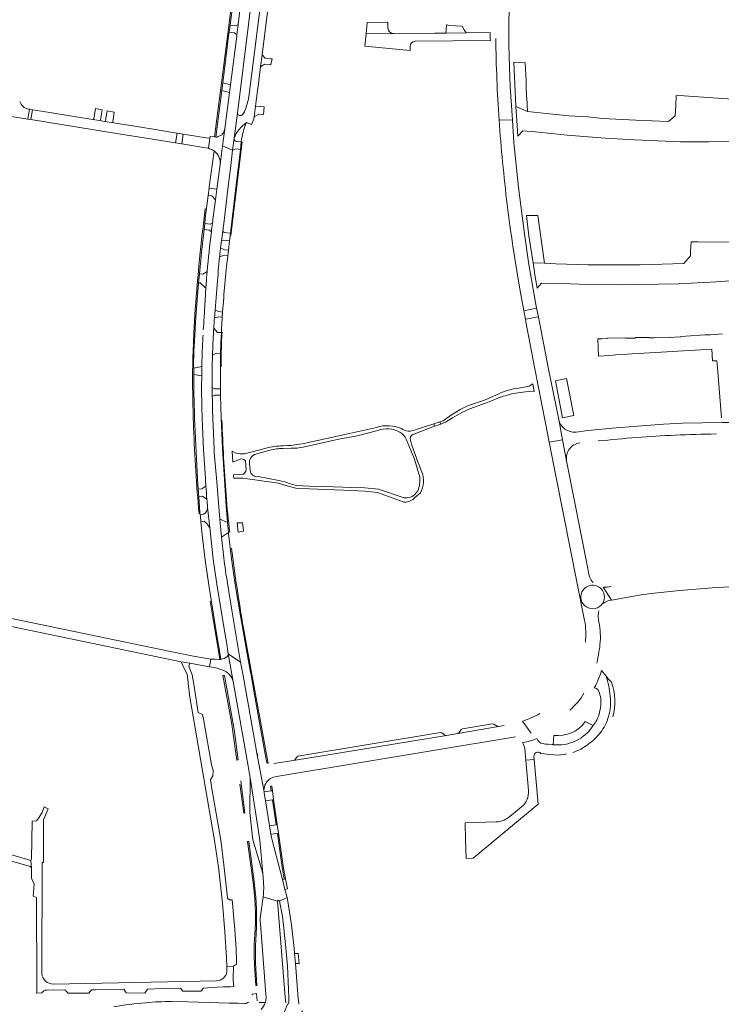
# Model space of a CAD drawing. Header units: metres. Extents: x 166325 to 190320, y 381923 to 404576.
# Tile 235 of 256: x 172700 to 173070, y 388413 to 388934. Entities that reach past the tile are written whole.
import ezdxf

# ---------------------------------------------------------------- set-up
doc = ezdxf.new("R2010")
doc.units = ezdxf.units.M
for name, color, linetype, lineweight in [('B-WE-VH-VERHARDING_ASFALT-GV', 8, 'Continuous', 18), ('B-WE-VH-VERHARDING_BETONSTRAATSTEEN-GV', 8, 'Continuous', 18), ('B-WE-VH-VERHARDING_HALFVERHARDING-GV', 8, 'Continuous', 18), ('B-WE-VH-VERHARDING_STRAATBAKSTEEN-GV', 8, 'Continuous', 18)]:
    doc.layers.add(name, color=color, linetype=linetype, lineweight=lineweight)

msp = doc.modelspace()

# ---------------------------------------------------------------- linework, layer by layer
at = {"layer": 'B-WE-VH-VERHARDING_ASFALT-GV', "flags": 128}
for points in [[(172838.716, 389075.895), (172839.804, 389083.066), (172834.275, 389083.682), (172832.956, 389074.268), (172828.641, 389040.671), (172826.553, 389023.507), (172825.95, 389018.548), (172821.619, 388982.948), (172820.76, 388975.894), (172817.799, 388951.548), (172817.325, 388947.655), (172815.271, 388930.98), (172815.225, 388930.393), (172815.155, 388929.85), (172814.624, 388925.664), (172814.52, 388924.909), (172811.212, 388899.184), (172810.68, 388895.051), (172808.22, 388875.919), (172807.055, 388867.006), (172812.389, 388864.73), (172813.145, 388870.985), (172814.962, 388884.166), (172838.093, 389070.367)], [(172749.456, 388879.128), (172744.726, 388879.891), (172743.082, 388880.178), (172738.54, 388880.9), (172724.254, 388883.207), (172715.878, 388884.544), (172706.674, 388886.045), (172705.83, 388880.8), (172747.922, 388874.028), (172782.266, 388868.47), (172783.098, 388873.722), (172777.684, 388874.599), (172772.585, 388875.419), (172761.743, 388877.166)], [(172800.305, 388870.959), (172798.431, 388871.256), (172788.544, 388872.84), (172786.27, 388873.208), (172785.616, 388867.937), (172798.016, 388865.917), (172799.665, 388865.648)], [(172973.852, 388776.635), (172966.992, 388775.315), (172967.221, 388774.033), (172971.827, 388750), (172977.662, 388720.528), (172979.652, 388710.476), (172986.692, 388711.598), (172984.596, 388722.441), (172979.117, 388749.883)], [(172921.884, 388721.079), (172918.585, 388720.009), (172919.015, 388718.797), (172922.289, 388719.898)], [(172817.661, 388667.715), (172816.301, 388667.792), (172814.794, 388667.877), (172815.231, 388662.943), (172817.053, 388663.145), (172818.114, 388663.313)], [(172801.246, 388528.375), (172801.204, 388528.621), (172800.623, 388531.977), (172802.015, 388534.163), (172802.125, 388536.902), (172801.242, 388539.995), (172797.104, 388563.151), (172796.503, 388566.515), (172794.252, 388567.667), (172792.238, 388580.269), (172792.198, 388580.519), (172791.091, 388587.447), (172789.509, 388591.535), (172789.306, 388592.059), (172789.788, 388593.595), (172785.123, 388594.424), (172787.153, 388590.08), (172788.306, 388587.888), (172788.837, 388583.401), (172788.866, 388583.158), (172789.747, 388575.711), (172802.824, 388500.041), (172804.912, 388485.966), (172807.007, 388466.936), (172808.292, 388451.64), (172809.136, 388437.993), (172809.259, 388433.465), (172812.838, 388433.562), (172814.358, 388434.709), (172814.344, 388436.382), (172814.292, 388442.496), (172813.521, 388452.971), (172812.125, 388468.559), (172810.731, 388468.601), (172809.734, 388469.533), (172809.524, 388471.342), (172807.687, 388487.127), (172806.139, 388500.095)]]:
    msp.add_lwpolyline(points, close=True, dxfattribs=at)
for points in [[(172953.129, 388880.699), (172960.152, 388880.496), (172958.992, 388898.257), (172958.562, 388908.416), (172958.217, 388920.526), (172958.23, 388931.489), (172958.553, 388947.609), (172959.048, 388960.978)], [(172687.623, 388889.151), (172685.528, 388889.468), (172683.092, 388889.837), (172682.223, 388884.612), (172704.181, 388881.04), (172705.04, 388886.363), (172704.466, 388886.405)], [(172960.152, 388880.496), (172953.129, 388880.699)], [(172960.405, 388814.029), (172963.769, 388793.328), (172966.182, 388779.843), (172972.966, 388781.138), (172968.883, 388804.331), (172966.396, 388821.631), (172963.362, 388844.982), (172960.926, 388868.639), (172960.152, 388880.496)], [(172805.764, 388810.982), (172806.03, 388813.037), (172806.509, 388816.739), (172807.171, 388821.855), (172807.885, 388827.369), (172809.903, 388844.154), (172811.384, 388856.41), (172812.389, 388864.73), (172807.055, 388867.006), (172805.762, 388857.119), (172804.074, 388844.113), (172803.337, 388838.429), (172801.98, 388827.972)], [(172798.398, 388794.012), (172798.259, 388791.705), (172797.335, 388776.427)], [(172802.789, 388776.019), (172803.148, 388780.19), (172804.301, 388793.602)], [(172796.33, 388758.052), (172796.108, 388750.455), (172796.049, 388745.476), (172795.977, 388739.425)], [(172801.629, 388739.204), (172801.629, 388739.26), (172801.629, 388739.316), (172801.617, 388750.6), (172801.743, 388756.3), (172801.781, 388757.992)], [(172802.584, 388706.886), (172801.905, 388723.154)], [(172796.307, 388723.021), (172797.085, 388706.597), (172798.006, 388691.237)], [(172984.596, 388722.441), (172986.692, 388711.598), (172988.812, 388700.627)], [(173154.68, 388717.81), (173126.787, 388719.786), (173116.469, 388720.448), (173105.276, 388720.542), (173075.74, 388720.79), (173074.727, 388720.799), (173070.968, 388720.739), (173050.057, 388720.404), (173039.941, 388719.931), (173014.945, 388718.035), (172999.952, 388716.528), (172993.753, 388715.704)], [(173000.002, 388643.747), (172988.812, 388700.627), (172986.692, 388711.598), (172979.652, 388710.476), (172998.317, 388616.205)], [(172807.689, 388649.263), (172806.492, 388660.27), (172806.286, 388662.17), (172805.643, 388669.768), (172803.805, 388691.483)], [(172799.124, 388676.24), (172799.171, 388675.816), (172800.33, 388665.38), (172802.192, 388648.622), (172804.047, 388635.322), (172808.666, 388607.628), (172809.063, 388604.849), (172810.051, 388598.597), (172816.618, 388594.199), (172811.906, 388621.67), (172809.693, 388635.918)], [(173008.116, 388633.845), (173012.472, 388627.013), (173028.087, 388629.762), (173035.091, 388630.656), (173048.531, 388632.037), (173065.625, 388633.519), (173074.971, 388634.002), (173132.259, 388635.912), (173150.27, 388636.982)], [(173012.472, 388627.013), (173008.116, 388633.845)], [(172659.801, 388620.402), (172785.123, 388594.424), (172789.788, 388593.595), (172800.164, 388591.751), (172800.785, 388595.762), (172791.648, 388597.317), (172777.866, 388600.171), (172660.644, 388624.468)], [(172996.44, 388627.14), (172996.411, 388627.243), (172996.396, 388627.347)], [(172825.018, 388547.05), (172825, 388547.15), (172820.341, 388573.246), (172818.241, 388585.006), (172817.557, 388588.834), (172816.618, 388594.199), (172810.051, 388598.597), (172812.648, 388584.008), (172819.685, 388544.404), (172819.899, 388543.199), (172820.425, 388540.243), (172820.986, 388537.057), (172821.563, 388533.333), (172826.709, 388500.133), (172828.291, 388482.449), (172828.676, 388478.15)], [(172970.097, 388556.683), (172965.501, 388562.987)], [(172955.821, 388560.758), (172952.748, 388560.198), (172931.327, 388556.52), (172925.309, 388555.52), (172844.502, 388542.219), (172835.218, 388540.844), (172834.146, 388540.669)], [(172834.921, 388533.607), (172836.32, 388533.839), (172836.664, 388533.896), (172961.856, 388554.702)], [(172825.018, 388547.05), (172828.972, 388525.598)], [(172837.053, 388467.987), (172841.112, 388469.783), (172839.996, 388474.148), (172838.663, 388479.307), (172833.218, 388500.066), (172832.853, 388501.5), (172832.574, 388503.235), (172831.856, 388507.693), (172829.731, 388520.89), (172829.008, 388525.379), (172828.972, 388525.598), (172825.018, 388547.05)], [(172711.599, 388429.57), (172711.746, 388488.281), (172712.485, 388488.287), (172712.529, 388510.861), (172714.968, 388516.632), (172712.869, 388517.689), (172711.742, 388514.776), (172709.623, 388511.385), (172708.741, 388510.322), (172706.525, 388510.116), (172706.179, 388490.159), (172705.853, 388489.395), (172706.098, 388485.543), (172706.159, 388480.094), (172707.474, 388476.926), (172707.083, 388470.529), (172708.827, 388469.798), (172708.969, 388421.882), (172708.93, 388420.141), (172708.747, 388419.351), (172711.605, 388419.426)], [(172688.938, 388491.071), (172705.433, 388486.274), (172706.098, 388485.543), (172705.853, 388489.395), (172689.759, 388494.145)], [(172836.082, 388467.852), (172828.457, 388470.218), (172827.205, 388461.487)], [(172828.457, 388470.218), (172836.082, 388467.852)], [(172845.108, 388440.228), (172844.869, 388443.084), (172843.555, 388455.328), (172841.981, 388465.701), (172841.112, 388469.783), (172837.053, 388467.987), (172838.668, 388459.757), (172839.301, 388455.302), (172840.742, 388441.548), (172841.339, 388433.653), (172841.904, 388421.272), (172842.064, 388417.057), (172842.131, 388414.362)], [(172840.434, 388414.19), (172840.2, 388417.157), (172836.082, 388467.852)], [(172827.026, 388455.887), (172829.992, 388418.806), (172830.153, 388417.066), (172829.959, 388415.515), (172829.692, 388414.35)], [(172847.318, 388414.09), (172847.08, 388416.52), (172845.552, 388434.951), (172845.108, 388440.228)], [(172807.539, 388422.63), (172811.289, 388422.719), (172813.071, 388422.771), (172812.741, 388426.155), (172812.692, 388426.883), (172812.838, 388433.562), (172809.259, 388433.465), (172809.333, 388430.716)], [(172714.208, 388420.891), (172723.687, 388421.062), (172725.56, 388419.345), (172736.463, 388419.367), (172737.918, 388421.038), (172739.899, 388421.066), (172754.911, 388421.347), (172756.228, 388419.437), (172766.01, 388419.37), (172767.491, 388421.451), (172775.332, 388421.781), (172784.801, 388421.876), (172786.127, 388420.336), (172795.653, 388420.421), (172796.922, 388422.033), (172803.989, 388422.43), (172807.539, 388422.63)], [(172803.794, 388425.891), (172717.619, 388424.057)], [(172825.354, 388415.185), (172825.218, 388417.031), (172825.045, 388419.074), (172822.663, 388418.819), (172822.718, 388418.195)], [(172818.894, 388413.876), (172815.344, 388413.949), (172810.64, 388414.061), (172788.671, 388414.735), (172780.093, 388414.857)], [(172823.687, 388407.95), (172822.64, 388407.66), (172822.034, 388407.546), (172821.008, 388407.472), (172838.965, 388407.206), (172841.368, 388413.431)], [(172829.692, 388414.35), (172826.33, 388414.34)], [(172841.368, 388413.431), (172838.965, 388407.206), (172851.153, 388406.958), (172850.005, 388408.225), (172848.907, 388409.94)]]:
    msp.add_lwpolyline(points, dxfattribs=at)
at = {"layer": 'B-WE-VH-VERHARDING_ASFALT-GV'}
for points in [[(172951.342, 388923.582, 0.013363), (172953.129, 388880.699)], [(172704.466, 388886.405, -0.2735558), (172699.983, 388890.371)], [(172953.129, 388880.699, 0.0128761), (172957.432, 388835.883)], [(172957.432, 388835.883, 0.0061873), (172960.405, 388814.029)], [(172801.98, 388827.972, 0.0014681), (172801.725, 388826.053)], [(172801.143, 388821.492, 0.0088849), (172798.935, 388800.565)], [(172804.301, 388793.602, -0.0089193), (172805.488, 388808.284)], [(172797.335, 388776.427, 0.0035411), (172796.889, 388769.679)], [(172802.43, 388770.6, -0.0023763), (172802.789, 388776.019)], [(172796.736, 388766.978, 0.0046956), (172796.33, 388758.052)], [(172795.977, 388739.425, 0.0069516), (172796.307, 388723.021)], [(172801.661, 388734.547, -0.0025781), (172801.629, 388739.204)], [(172801.905, 388723.154, -0.0052696), (172801.661, 388734.547)], [(172993.753, 388715.704, -0.3878144), (172984.596, 388722.441)], [(173005.451, 388711.067, -0.0114329), (173046.049, 388714.134)], [(173046.049, 388714.134, -0.005456), (173067.868, 388714.763)], [(172988.812, 388700.627, -0.43698), (172995.784, 388710.049)], [(172803.805, 388691.483, -0.0099376), (172802.584, 388706.886)], [(172798.006, 388691.237, 0.0033908), (172798.266, 388687.106)], [(172798.266, 388687.106, 0.0039517), (172798.777, 388680.255)], [(172798.777, 388680.255, 0.0032352), (172799.124, 388676.24)], [(172809.693, 388635.918, -0.0100509), (172807.689, 388649.263)], [(173001.095, 388638.989, -0.0531682), (173000.002, 388643.747)], [(173002.767, 388636.199, -0.1147316), (173001.095, 388638.989)], [(173008.681, 388629.823, -0.970416), (172996.44, 388627.14)], [(173012.353, 388634.109, -0.0523834), (173008.116, 388633.845)], [(173008.075, 388625.152, -0.142181), (173012.472, 388627.013)], [(173005.546, 388616.833, -0.1146546), (173005.815, 388621.254)], [(172998.317, 388616.205, -0.0689115), (172998.707, 388604.8)], [(173006.53, 388604.933, 0.0741112), (173005.546, 388616.833)], [(173004.741, 388593.656, 0.0386014), (173006.53, 388604.933)], [(172990.566, 388568.9, 0.0817461), (172997.961, 388577.725)], [(172974.593, 388566.99, -0.0472298), (172965.501, 388562.987)], [(172825.767, 388544.887, -0.0735007), (172825.018, 388547.05)], [(172831.215, 388540.737, -0.0288946), (172830.403, 388540.954)], [(172828.972, 388525.598, -0.2635219), (172831.652, 388532.161)], [(172831.652, 388532.161, -0.1261181), (172834.921, 388533.607)], [(172828.794, 388476.107, -0.042628), (172828.457, 388470.218)], [(172828.676, 388478.15, -0.0127122), (172828.794, 388476.107)], [(172836.082, 388467.852, -0.94258), (172837.053, 388467.987)], [(172827.205, 388461.487, 0.0555247), (172827.026, 388455.887)], [(172717.619, 388424.057, -0.3746604), (172711.599, 388429.57)], [(172809.333, 388430.716, -0.3803579), (172803.794, 388425.891)], [(172711.605, 388419.426, -0.3011486), (172714.208, 388420.891)], [(172766.487, 388414.289, 0.0225651), (172749.661, 388412.131)], [(172780.093, 388414.857, 0.0252662), (172766.487, 388414.289)], [(172820.888, 388414.636, -0.1891604), (172818.894, 388413.876)], [(172827.534, 388410.67, 0.084895), (172829.692, 388414.35)], [(172842.131, 388414.362, -0.4132567), (172841.368, 388413.431)], [(172847.418, 388413.465, -0.0158502), (172847.318, 388414.09)]]:
    msp.add_lwpolyline(points, format="xyb", dxfattribs=at)
at = {"layer": 'B-WE-VH-VERHARDING_BETONSTRAATSTEEN-GV', "flags": 128}
for points in [[(172829.058, 389080.728), (172819.177, 388999.525), (172807.62, 388908.316), (172802.838, 388871.642), (172803.553, 388871.593), (172806.647, 388896.118), (172807.172, 388900.279), (172810.459, 388926.339), (172810.539, 388926.976), (172811.011, 388930.706), (172813.321, 388949.024), (172813.706, 388952.081), (172816.849, 388976.996)], [(172842.577, 389076.419), (172843.25, 389075.467), (172843.453, 389074.716), (172843.425, 389073.891), (172834.545, 388999.913), (172820.963, 388892.822)], [(172819.655, 388879.239), (172820.154, 388879.052), (172822.42, 388878.202), (172823.544, 388881.083), (172823.653, 388881.356), (172823.764, 388882.228), (172824.5, 388887.979), (172825.7, 388897.366), (172825.822, 388898.321), (172827.145, 388908.664), (172827.95, 388914.959), (172831.22, 388940.53), (172831.669, 388944.04), (172832.085, 388947.417), (172834.752, 388969.076), (172835.68, 388976.61)], [(172894.42, 388929.291), (172894.41, 388932.285), (172883.465, 388932.155), (172882.876, 388926.128), (172897.439, 388926.279)], [(172948.468, 388926.807), (172935.686, 388926.675), (172925.364, 388926.568), (172924.99, 388926.564), (172919.705, 388926.509), (172919.157, 388926.504), (172897.439, 388926.279), (172882.876, 388926.128), (172882.245, 388919.66), (172906.09, 388917.41), (172906.09, 388919.389)], [(172908.858, 388922.189), (172948.504, 388922.628)], [(173088.883, 388890.783), (173050.961, 388893.307), (173046.722, 388893.59), (173046.409, 388888.243), (173046.088, 388882.758), (173042.558, 388879.775), (173025.42, 388880.481), (173007.814, 388881.449), (173000.054, 388882.206), (172989.916, 388882.887), (172981.559, 388883.621), (172968.097, 388885.065), (172961.925, 388887.719), (172962.472, 388880.429), (172963.095, 388872.114), (172965.727, 388874.885), (172972.381, 388874.388), (172989.147, 388872.62), (173000.209, 388871.741), (173009.251, 388871.035), (173024.658, 388870.12), (173040.83, 388869.357), (173049.017, 388869.115), (173063.963, 388869.091), (173098.745, 388869.938)], [(172743.473, 388886.017), (172739.958, 388886.608), (172739.124, 388881.297)], [(172742.654, 388880.697), (172743.473, 388886.017)], [(172749.847, 388884.744), (172746.069, 388885.406), (172745.319, 388880.302)], [(172749.027, 388879.706), (172749.847, 388884.744)], [(172738.54, 388880.9), (172743.082, 388880.178)], [(172744.726, 388879.891), (172749.456, 388879.128)], [(172814.962, 388884.166), (172813.145, 388870.985)], [(172820.154, 388879.052), (172819.655, 388879.239)], [(172805.762, 388857.119), (172807.055, 388867.006), (172808.22, 388875.919)], [(172803.553, 388871.593), (172802.838, 388871.642), (172800.432, 388871.807), (172800.305, 388870.959), (172799.665, 388865.648)], [(172806.267, 388872.563), (172804.742, 388871.816)], [(172816.948, 388869.1), (172816.479, 388865.074), (172813.959, 388843.435), (172811.254, 388820.872), (172810.759, 388816.743), (172810.168, 388811.814), (172809.817, 388808.817)], [(172811.44, 388819.505), (172817.466, 388869.157)], [(172813.145, 388870.985), (172812.389, 388864.73), (172814.151, 388865.395), (172816.479, 388865.074), (172816.948, 388869.1)], [(172816.948, 388869.1), (172814.397, 388869.292)], [(172797.266, 388822.839), (172797.619, 388825.922), (172797.925, 388828.591), (172799.427, 388840.786), (172799.907, 388844.682), (172799.993, 388845.376), (172802.561, 388864.348)], [(172791.926, 388739.542), (172791.852, 388746.192), (172791.816, 388749.436), (172791.802, 388750.702), (172791.929, 388758.113), (172792.414, 388766.589), (172792.647, 388770.648), (172792.984, 388776.542), (172794.393, 388794.474), (172794.406, 388794.608), (172794.854, 388799.409), (172796.053, 388812.257), (172797.266, 388822.839)], [(173097.019, 388815.969), (173058.259, 388816.286), (173054.528, 388816.317), (173054.263, 388811.112), (173054.146, 388808.814), (173050.613, 388804.826), (173027.617, 388804.087), (173019.264, 388804.029), (173000.241, 388804.146), (172983.032, 388804.594), (172977.079, 388804.897), (172971.081, 388805.202), (172971.814, 388800.4), (172971.907, 388799.869), (172973.315, 388791.802), (172975.512, 388794.323), (172990.866, 388794.045), (173000.15, 388793.665), (173016.282, 388793.56), (173047.884, 388794.141), (173057.863, 388794.503), (173067.922, 388795.04), (173083.937, 388796.258)], [(172798.935, 388800.565), (172796.664, 388799.244), (172794.854, 388799.409), (172794.406, 388794.608), (172795.248, 388794.523), (172798.259, 388791.705), (172798.398, 388794.012)], [(172792.659, 388780.618), (172791.901, 388768.242), (172791.459, 388758.11), (172791.345, 388755.5)], [(172807.114, 388779.158), (172806.93, 388776.398), (172806.911, 388776.104), (172806.892, 388775.81)], [(172806.432, 388768.293), (172804.326, 388768.425), (172802.43, 388770.6)], [(172801.781, 388757.992), (172801.743, 388756.3), (172803.868, 388757.363), (172806.022, 388757.31), (172806.138, 388762.864), (172806.432, 388768.293)], [(172806.432, 388768.293), (172806.138, 388762.864), (172806.022, 388757.31), (172805.921, 388750.2), (172805.929, 388739.304), (172805.952, 388738.537), (172806.047, 388735.317), (172806.406, 388723.19), (172807.084, 388706.977), (172808.971, 388676.858), (172809.756, 388668.051), (172810.242, 388662.607), (172810.287, 388662.102), (172811.793, 388648.7), (172813.699, 388635.2), (172816.547, 388618.586), (172820.663, 388595.581), (172821.152, 388595.627), (172818.131, 388612.108)], [(173071.053, 388767.619), (173064.579, 388767.104), (173061.908, 388767.026), (173059.237, 388766.949), (173049.038, 388766.211), (173049.046, 388766.054), (173046.001, 388765.897), (173042.956, 388765.739), (173042.947, 388765.913), (173035.021, 388765.577), (173032.386, 388765.515), (173032.383, 388765.621), (173025.231, 388765.645), (173025.236, 388765.431), (173022.639, 388765.37), (173019.942, 388765.306), (173019.937, 388765.523), (173010.423, 388765.311), (173010.429, 388765.201), (173007.333, 388765.038), (173005.321, 388764.932), (173005.703, 388755.902), (173008.629, 388756.081), (173011.66, 388756.267), (173014.835, 388756.462), (173017.731, 388756.64), (173020.72, 388756.823), (173023.486, 388756.992), (173026.501, 388757.177), (173029.526, 388757.363), (173032.53, 388757.547), (173035.685, 388757.74), (173038.674, 388757.924), (173041.664, 388758.107), (173044.648, 388758.29), (173047.542, 388758.468), (173050.546, 388758.652), (173053.559, 388758.836), (173056.606, 388759.023), (173059.595, 388759.207), (173062.584, 388759.39), (173065.538, 388759.571), (173065.913, 388753.458), (173068.1, 388753.435), (173068.462, 388749.903), (173070.588, 388723.28)], [(172805.952, 388738.537), (172802.853, 388738.572), (172801.629, 388739.204)], [(172801.661, 388734.547), (172802.925, 388735.272), (172806.047, 388735.317), (172805.952, 388738.537)], [(172794.877, 388676.143), (172794.485, 388681.591), (172794.201, 388685.536), (172793.808, 388691.003), (172792.305, 388723.077)], [(172798.266, 388687.106), (172796.127, 388685.714), (172794.201, 388685.536), (172794.485, 388681.591), (172796.405, 388681.838), (172798.777, 388680.255)], [(172800.52, 388626.414), (172804.72, 388601.05), (172805.634, 388595.679), (172806.155, 388595.67), (172805.536, 388600.25), (172804.269, 388607.143), (172799.801, 388634.838), (172797.946, 388648.088), (172796.341, 388661.44)], [(172812.648, 388584.008), (172810.051, 388598.597)], [(172806.155, 388595.67), (172805.634, 388595.679), (172803.217, 388595.72), (172800.785, 388595.762), (172800.164, 388591.751), (172801.705, 388591.477), (172804.066, 388591.058), (172806.727, 388590.116)], [(172821.152, 388595.627), (172820.663, 388595.581), (172821.315, 388591.939), (172821.73, 388589.617), (172821.948, 388588.395), (172823.806, 388577.971), (172829.567, 388545.662), (172830.403, 388540.954)], [(172831.215, 388540.737), (172821.152, 388595.627)], [(173009.671, 388586.864), (173007.204, 388589.761)], [(173012.567, 388583.626), (173011.62, 388584.451), (173010.926, 388585.168), (173009.671, 388586.864)], [(173002.878, 388560.705), (173002.752, 388560.769), (172998.615, 388562.871)], [(172965.74, 388551.73), (172965.438, 388551.681)], [(172982.071, 388555.5), (172981.631, 388550.573)], [(172966.63, 388548.491), (172967.18, 388542.45), (172971.701, 388542.721), (172971.55, 388544.39)], [(172981.085, 388550.64), (172979.111, 388550.788)], [(172973.83, 388519.21), (172971.701, 388542.721), (172967.18, 388542.45), (172968.629, 388526.33)], [(172975.089, 388545.981), (172979.88, 388545.35), (172984.44, 388545.1), (172988.006, 388545.521), (172988.59, 388545.59)], [(172816.218, 388529.664), (172818.284, 388514.444), (172818.905, 388514.516), (172816.65, 388531.577)], [(172951.603, 388509.809), (172935.18, 388509.36), (172935.423, 388500.536), (172935.7, 388490.51), (172939.36, 388490.64), (172973.83, 388519.21)], [(172965.043, 388517.823), (172959.639, 388513.423), (172958.108, 388512.177)], [(172823.551, 388479.546), (172820.896, 388499.494), (172820.287, 388499.437), (172823.366, 388476.365), (172824.047, 388469.051), (172824.387, 388461.9), (172824.465, 388455.689), (172824.191, 388450.227), (172823.81, 388445.439), (172823.713, 388439.288), (172823.933, 388434.157), (172824.662, 388423.383), (172825.222, 388423.438)], [(172836.613, 388503.823), (172836.008, 388503.735), (172838.583, 388485.734)], [(172839.687, 388479.564), (172840.265, 388479.709), (172839.265, 388485.314), (172836.613, 388503.823)], [(172824.636, 388447.424), (172824.933, 388454.216)]]:
    msp.add_lwpolyline(points, dxfattribs=at)
for points in [[(172815.271, 388930.98), (172813.915, 388930.333), (172811.011, 388930.706), (172810.539, 388926.976), (172813.453, 388926.601), (172814.624, 388925.664), (172815.155, 388929.85), (172815.225, 388930.393)], [(172933.577, 388930.134), (172926.595, 388930.584), (172925.488, 388930.815), (172925.273, 388930.86), (172925.089, 388928.071), (172924.99, 388926.564), (172925.364, 388926.568), (172935.686, 388926.675), (172934.69, 388928.309)], [(172833.194, 388912.935), (172832.613, 388912.989), (172829.597, 388913.268), (172827.95, 388914.959), (172827.145, 388908.664), (172829.347, 388910.101), (172832.243, 388909.962), (172832.591, 388909.945)], [(172967.352, 388901.311), (172966.944, 388910.835), (172960.929, 388911.139), (172961.925, 388887.719), (172968.097, 388885.065), (172967.767, 388892.444), (172967.612, 388892.455), (172967.447, 388899.083)], [(172811.212, 388899.184), (172807.172, 388900.279), (172806.647, 388896.118), (172810.68, 388895.051)], [(172706.674, 388886.045), (172705.04, 388886.363), (172704.181, 388881.04), (172705.83, 388880.8)], [(172829.111, 388887.505), (172824.5, 388887.979), (172823.764, 388882.228), (172826.232, 388883.743), (172828.726, 388883.518)], [(172786.27, 388873.208), (172783.098, 388873.722), (172782.266, 388868.47), (172785.616, 388867.937)], [(172973.58, 388830.121), (172967.679, 388830.15), (172968.914, 388819.398), (172971.081, 388805.202), (172977.079, 388804.897)], [(172811.254, 388820.872), (172807.962, 388821.232), (172807.171, 388821.855), (172806.509, 388816.739), (172807.582, 388817.15), (172810.759, 388816.743)], [(172972.966, 388781.138), (172966.182, 388779.843), (172966.992, 388775.315), (172973.852, 388776.635)], [(172796.108, 388750.455), (172791.816, 388749.436), (172791.852, 388746.192), (172796.049, 388745.476)], [(172988.71, 388743.972), (172982.919, 388742.774), (172986.672, 388723.332), (172992.563, 388724.531)], [(172807.294, 388587.061), (172811.935, 388561.491), (172812.393, 388558.604), (172814.558, 388542.399), (172815.381, 388542.522), (172813.216, 388558.714), (172812.752, 388561.64), (172808.117, 388587.142)], [(172925.309, 388555.52), (172924.532, 388555.674), (172922.901, 388556.848), (172922.159, 388557.012), (172846.896, 388544.452), (172846.256, 388544.07), (172845.073, 388542.427), (172844.502, 388542.219)], [(172952.748, 388560.198), (172952.069, 388560.305), (172950.412, 388561.456), (172949.676, 388561.618), (172933.823, 388558.976), (172933.167, 388558.557), (172931.998, 388556.946), (172931.327, 388556.52)], [(172821.563, 388533.333), (172821.558, 388514.823), (172823.124, 388500.146), (172823.192, 388499.862), (172826.717, 388488.018), (172828.291, 388482.449), (172826.709, 388500.133)], [(172833.376, 388526.281), (172832.795, 388526.191), (172828.972, 388525.598), (172829.008, 388525.379), (172829.731, 388520.89), (172833.465, 388521.474), (172834.056, 388521.566)], [(172833.019, 388528.761), (172832.41, 388528.693), (172832.795, 388526.191), (172833.376, 388526.281)], [(172834.056, 388521.566), (172833.465, 388521.474), (172835.375, 388508.284), (172835.956, 388508.382)], [(172835.956, 388508.382), (172835.375, 388508.284), (172831.856, 388507.693), (172832.574, 388503.235), (172836.008, 388503.735), (172836.613, 388503.823)], [(172840.265, 388479.709), (172839.687, 388479.564), (172838.663, 388479.307), (172839.996, 388474.148), (172841.313, 388474.474)], [(172847.021, 388440.33), (172845.108, 388440.228), (172845.552, 388434.951), (172847.587, 388435.028)]]:
    msp.add_lwpolyline(points, close=True, dxfattribs=at)
at = {"layer": 'B-WE-VH-VERHARDING_BETONSTRAATSTEEN-GV'}
for points in [[(172897.439, 388926.279, -0.413396), (172894.42, 388929.291)], [(172948.504, 388922.628, -0.0033519), (172948.468, 388926.807)], [(172906.09, 388919.389, -0.4109226), (172908.858, 388922.189)], [(172820.963, 388892.822, -0.0418745), (172818.829, 388885.51)], [(172818.829, 388885.51, -0.0830578), (172817.641, 388883.485)], [(172739.124, 388881.297, -0.3704661), (172738.54, 388880.9)], [(172743.082, 388880.178, -0.3524326), (172742.654, 388880.697)], [(172745.319, 388880.302, -0.3759199), (172744.726, 388879.891)], [(172749.456, 388879.128, -0.3643614), (172749.027, 388879.706)], [(172813.145, 388870.985, -0.1499631), (172819.655, 388879.239)], [(172817.641, 388883.485, -0.6320093), (172814.962, 388884.166)], [(172819.655, 388879.239, 0.0699207), (172816.948, 388869.1)], [(172808.22, 388875.919, -0.0837898), (172807.485, 388873.781)], [(172804.742, 388871.816, -0.1303509), (172803.553, 388871.593)], [(172807.485, 388873.781, -0.0796388), (172806.267, 388872.563)], [(172814.397, 388869.292, -0.3942845), (172813.145, 388870.985)], [(172799.665, 388865.648, -0.0459281), (172801.93, 388864.741)], [(172801.93, 388864.741, -0.0198223), (172802.561, 388864.348)], [(172802.561, 388864.348, -0.2773134), (172805.762, 388857.119)], [(172797.96, 388833.901, 0.0139055), (172792.659, 388780.618)], [(172809.817, 388808.817, 0.0111566), (172807.114, 388779.158)], [(172798.398, 388794.012, -0.0028925), (172798.935, 388800.565)], [(172806.892, 388775.81, 0.0047794), (172806.432, 388768.293)], [(172802.43, 388770.6, 0.0053082), (172801.781, 388757.992)], [(172806.383, 388757.213, -0.0166002), (172806.809, 388768.538)], [(172791.345, 388755.5, 0.0145474), (172791.781, 388717.967)], [(172806.344, 388750.247, -0.0018661), (172806.383, 388757.213)], [(172792.305, 388723.077, -0.0067422), (172791.926, 388739.542)], [(172791.781, 388717.967, 0.0125027), (172794.633, 388672.535)], [(172808.926, 388682.5, -0.008403), (172806.696, 388722.018)], [(172810.845, 388662.694, -0.0094507), (172808.926, 388682.5)], [(172795.244, 388672.045, -0.0027062), (172794.877, 388676.143)], [(172796.341, 388661.44, -0.0040237), (172795.597, 388668.399)], [(172818.131, 388612.108, -0.010885), (172811.735, 388654.387)], [(173008.681, 388629.823, 1.0025353), (172996.396, 388627.347)], [(172810.051, 388598.597, -0.2236375), (172809.556, 388597.188)], [(172809.556, 388597.188, -0.1362005), (172806.155, 388595.67)], [(172806.727, 388590.116, -0.2695992), (172812.648, 388584.008)], [(173007.204, 388589.761, -0.0500619), (173003.383, 388580.618)], [(173009.671, 388586.864, -0.051561), (173011.852, 388576.261)], [(173013.126, 388565.36, 0.1478693), (173012.567, 388583.626)], [(173003.383, 388580.618, -0.2342407), (173005.374, 388579.499)], [(173005.374, 388579.499, -0.1516962), (173006.835, 388572.507)], [(173006.835, 388572.507, -0.1035632), (173004.704, 388563.478)], [(173011.852, 388576.261, -0.1004602), (173010.951, 388565.559)], [(172998.615, 388562.871, -0.2797903), (172982.071, 388555.5)], [(173004.704, 388563.478, -0.0454431), (173002.878, 388560.705)], [(173009.213, 388560.922, 0.0556606), (173010.951, 388565.559)], [(173002.878, 388560.705, -0.2845553), (172981.631, 388550.573)], [(173009.213, 388560.922, -0.0691032), (173003.568, 388553.575)], [(172965.438, 388551.681, -0.1429064), (172966.63, 388548.491)], [(172969.476, 388552.612, -0.0235082), (172965.74, 388551.73)], [(172973.113, 388553.845, -0.0238795), (172969.476, 388552.612)], [(172976.218, 388551.19, -0.3093855), (172973.113, 388553.845)], [(173003.568, 388553.575, -0.0446788), (173000.026, 388550.734)], [(172971.55, 388544.39, -0.7169179), (172975.089, 388545.981)], [(172979.111, 388550.788, -0.0678329), (172976.218, 388551.19)], [(172981.631, 388550.573, -0.0094645), (172981.085, 388550.64)], [(172992.134, 388546.496, 0.0864043), (173000.026, 388550.734)], [(172968.629, 388526.33, -0.2490635), (172965.043, 388517.823)], [(172958.108, 388512.177, -0.1622766), (172951.603, 388509.809)], [(172838.583, 388485.734, 0.0149541), (172839.687, 388479.564)], [(172824.933, 388454.216, 0.0469779), (172823.551, 388479.546)], [(172825.222, 388423.438, -0.0326033), (172824.636, 388447.424)]]:
    msp.add_lwpolyline(points, format="xyb", dxfattribs=at)
at = {"layer": 'B-WE-VH-VERHARDING_HALFVERHARDING-GV'}
for points in [[(172963.541, 388738.909, 0.0856339), (172952.92, 388736)], [(172953.665, 388734.098, -0.0081758), (172955.241, 388734.629)], [(172955.241, 388734.629, -0.0418272), (172964.335, 388736.729)], [(172901.528, 388717.6, 0.1779255), (172888.343, 388718.23)], [(172889.051, 388716.62, -0.2071965), (172900.648, 388715.747)], [(172900.648, 388715.747, -0.1878643), (172904.049, 388711.962)], [(172908.88, 388716.961, -0.2754352), (172901.528, 388717.6)], [(172906.194, 388712.243, -0.3667487), (172908.552, 388714.736)], [(172838.967, 388708.459, 0.0658381), (172830.078, 388707.224)], [(172851.571, 388710.01, -0.0215006), (172841.621, 388708.592)], [(172843.367, 388707.151, 0.0574822), (172849.557, 388707.841)], [(172821.26, 388699.114, -0.3087961), (172823.863, 388703.868)], [(172832.083, 388706.119, -0.0803942), (172838.962, 388707.024)], [(172817.204, 388701.614, -0.1869317), (172819.138, 388700.431)], [(172819.504, 388695.823, -0.2195401), (172818.176, 388693.517)], [(172825.811, 388692.202, -0.4378618), (172821.616, 388695.518)], [(172911.22, 388691.918, -0.1367354), (172910.125, 388684.714)], [(172911.555, 388683.616, 0.2145448), (172912.348, 388694.612)], [(172908.49, 388682.63, -0.2279306), (172902.967, 388681.009)], [(172902.849, 388678.756, 0.0173921), (172903.138, 388678.747)], [(172903.138, 388678.747, 0.2129663), (172908.648, 388681.129)]]:
    msp.add_lwpolyline(points, format="xyb", dxfattribs=at)
at = {"layer": 'B-WE-VH-VERHARDING_HALFVERHARDING-GV', "flags": 128}
for points in [[(172964.335, 388736.729), (172968.488, 388737.25), (172969.36, 388737.36), (172971.729, 388737.102), (172970.923, 388741.152), (172969.032, 388739.935), (172968.089, 388739.759), (172963.541, 388738.909)], [(172952.92, 388736), (172945.392, 388732.676), (172936.903, 388729.758), (172932.551, 388727.609), (172927.971, 388724.888), (172923.553, 388721.758), (172921.884, 388721.079), (172922.289, 388719.898), (172924.742, 388720.906), (172924.903, 388721.003), (172928.546, 388723.196), (172933.392, 388726.122), (172937.628, 388727.99), (172946.011, 388730.959), (172951.301, 388733.128), (172953.665, 388734.098)], [(172888.343, 388718.23), (172874.194, 388714.981), (172851.571, 388710.01)], [(172908.552, 388714.736), (172919.015, 388718.797), (172918.585, 388720.009), (172908.88, 388716.961)], [(172849.557, 388707.841), (172869.227, 388712.119), (172877.389, 388713.558), (172889.051, 388716.62)], [(172841.621, 388708.592), (172838.967, 388708.459)], [(172904.049, 388711.962), (172908.422, 388701.444), (172911.22, 388691.918)], [(172909.706, 388701.346), (172906.851, 388709.372), (172906.194, 388712.243)], [(172830.078, 388707.224), (172818.663, 388704.281), (172816.426, 388704.224), (172815.258, 388704.438), (172814.067, 388704.656), (172812.123, 388705.629), (172812.456, 388699.824), (172815.445, 388701.099), (172816.304, 388701.465), (172817.204, 388701.614)], [(172823.863, 388703.868), (172832.083, 388706.119)], [(172838.962, 388707.024), (172843.367, 388707.151)], [(172819.138, 388700.431), (172819.504, 388695.823)], [(172821.616, 388695.518), (172821.26, 388699.114)], [(172912.348, 388694.612), (172909.706, 388701.346)], [(172818.176, 388693.517), (172815.877, 388693.361), (172812.838, 388693.154), (172812.901, 388692.057), (172812.951, 388691.36), (172817.793, 388691.477), (172836.526, 388688.689), (172841.679, 388687.122), (172845.776, 388686.026), (172852.946, 388685.72), (172875.263, 388684.826), (172875.358, 388684.822), (172882.231, 388684.604), (172888.955, 388683.861), (172902.484, 388678.89), (172902.849, 388678.756)], [(172902.967, 388681.009), (172889.344, 388685.583), (172882.166, 388686.319), (172875.269, 388686.487), (172865.66, 388686.791), (172852.93, 388687.193), (172845.924, 388687.551), (172842.224, 388688.639), (172839.977, 388689.4), (172836.87, 388690.181), (172825.811, 388692.202)], [(172910.125, 388684.714), (172908.49, 388682.63)], [(172908.648, 388681.129), (172911.555, 388683.616)]]:
    msp.add_lwpolyline(points, dxfattribs=at)
at = {"layer": 'B-WE-VH-VERHARDING_STRAATBAKSTEEN-GV', "flags": 128}
for points in [[(172804.074, 388844.113), (172799.907, 388844.682), (172799.427, 388840.786), (172801.327, 388840.465), (172803.337, 388838.429)], [(172807.114, 388779.158), (172805.013, 388779.475), (172803.148, 388780.19), (172802.789, 388776.019), (172805.051, 388776.535), (172806.93, 388776.398)], [(172809.756, 388668.051), (172805.643, 388669.768), (172806.286, 388662.17), (172806.492, 388660.27), (172810.242, 388662.607)]]:
    msp.add_lwpolyline(points, close=True, dxfattribs=at)
for points in [[(172801.725, 388826.053), (172800.525, 388825.595), (172797.619, 388825.922), (172797.266, 388822.839), (172800.114, 388822.492), (172801.143, 388821.492)], [(172805.488, 388808.284), (172807.643, 388808.998), (172809.817, 388808.817), (172810.168, 388811.814)], [(172810.168, 388811.814), (172808.056, 388812.051), (172806.03, 388813.037), (172805.764, 388810.982)], [(172796.927, 388672.285), (172795.244, 388672.045)], [(172800.034, 388665.347), (172800.33, 388665.38), (172799.171, 388675.816)], [(172795.597, 388668.399), (172797.307, 388668.624), (172797.929, 388668.213)]]:
    msp.add_lwpolyline(points, dxfattribs=at)
at = {"layer": 'B-WE-VH-VERHARDING_STRAATBAKSTEEN-GV'}
for points in [[(172801.143, 388821.492, -0.0021849), (172801.725, 388826.053)], [(172805.764, 388810.982, 0.0014672), (172805.488, 388808.284)], [(172795.244, 388672.045, 0.0019021), (172795.597, 388668.399)], [(172799.171, 388675.816, -0.268804), (172796.927, 388672.285)], [(172797.929, 388668.213, -0.0939301), (172800.034, 388665.347)]]:
    msp.add_lwpolyline(points, format="xyb", dxfattribs=at)

doc.saveas('drawing.dxf')
